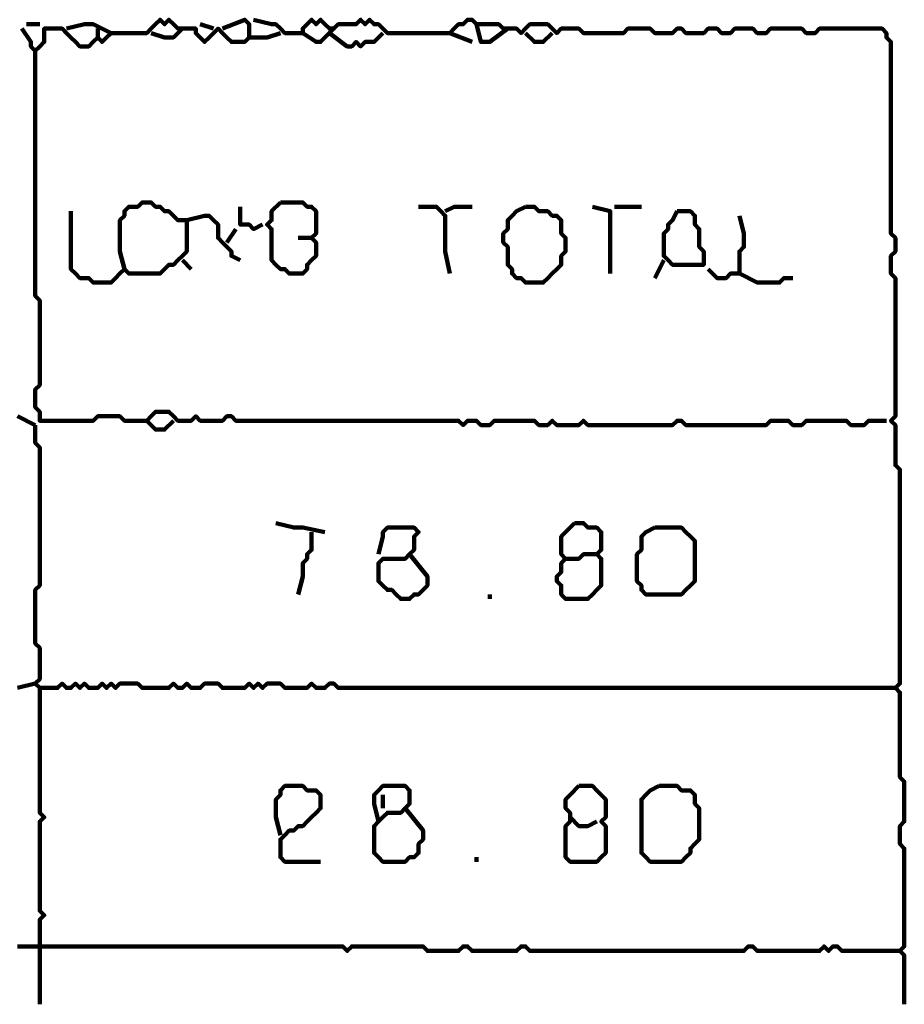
# Model space of a CAD drawing. Header units: metres. Extents: x 2413 to 4131, y 3282 to 4239.
# Tile 54 of 57: x 2946.86 to 2948.69, y 4230.05 to 4232.09. Entities that reach past the tile are written whole.
import ezdxf

# ---------------------------------------------------------------- set-up
doc = ezdxf.new("R2010")
doc.units = ezdxf.units.M
doc.layers.add('P', color=250, linetype='Continuous', lineweight=100)

msp = doc.modelspace()

# ---------------------------------------------------------------- linework, layer by layer
at = {"layer": 'P', "color": 0, "linetype": 'Continuous'}
for points in [[(2946.8665, 4232.0725), (2946.885, 4232.0448), (2946.885, 4232.0356), (2946.8942, 4232.0264), (2946.9035, 4232.0356), (2946.9127, 4232.0448), (2946.9127, 4232.0541), (2946.9127, 4232.0633), (2946.9127, 4232.0725), (2946.9219, 4232.0725), (2946.9311, 4232.0725), (2946.9404, 4232.0725), (2946.9496, 4232.0725), (2946.9588, 4232.0633), (2946.9681, 4232.0541), (2946.9773, 4232.0448), (2946.9865, 4232.0356), (2946.9958, 4232.0356), (2947.005, 4232.0356), (2947.0142, 4232.0448), (2947.0235, 4232.0541), (2947.0327, 4232.0448), (2947.0419, 4232.0541), (2947.0511, 4232.0633), (2947.0604, 4232.0633), (2947.0696, 4232.0633), (2947.0788, 4232.0633), (2947.0881, 4232.0633), (2947.0973, 4232.0633), (2947.1065, 4232.0633), (2947.1158, 4232.0633), (2947.125, 4232.0633), (2947.1342, 4232.0725), (2947.1435, 4232.0817), (2947.1527, 4232.091), (2947.1619, 4232.0817), (2947.1711, 4232.091), (2947.1804, 4232.0817), (2947.1896, 4232.0725), (2947.1988, 4232.0725), (2947.2081, 4232.0725), (2947.2173, 4232.0725), (2947.2265, 4232.0725), (2947.2265, 4232.0633), (2947.2358, 4232.0541), (2947.245, 4232.0448), (2947.2542, 4232.0541), (2947.2635, 4232.0633), (2947.2727, 4232.0725), (2947.2819, 4232.0633), (2947.2911, 4232.0541), (2947.3004, 4232.0448), (2947.3096, 4232.0448), (2947.3188, 4232.0448), (2947.3281, 4232.0448), (2947.3373, 4232.0541), (2947.3373, 4232.0633), (2947.3373, 4232.0725), (2947.3373, 4232.0817), (2947.3281, 4232.091), (2947.2819, 4232.0725)], [(2947.3465, 4232.091), (2947.3835, 4232.0817), (2947.3927, 4232.0817), (2947.4019, 4232.0725), (2947.4111, 4232.0633), (2947.4204, 4232.0633), (2947.4296, 4232.0633), (2947.4388, 4232.0633), (2947.4481, 4232.0633), (2947.4481, 4232.0725), (2947.4573, 4232.0817), (2947.4665, 4232.091), (2947.4758, 4232.0817), (2947.485, 4232.091), (2947.4942, 4232.0817), (2947.5035, 4232.0725), (2947.5127, 4232.0725), (2947.5219, 4232.0817), (2947.5311, 4232.0817), (2947.5404, 4232.0817), (2947.5496, 4232.0817), (2947.5588, 4232.0817), (2947.5681, 4232.091), (2947.5773, 4232.0817), (2947.5865, 4232.091), (2947.5958, 4232.0817), (2947.605, 4232.0817), (2947.6142, 4232.0725), (2947.6235, 4232.0633), (2947.6327, 4232.0633), (2947.6419, 4232.0633), (2947.6511, 4232.0633), (2947.6604, 4232.0633), (2947.6696, 4232.0633), (2947.6788, 4232.0633), (2947.6881, 4232.0633), (2947.6973, 4232.0633), (2947.7065, 4232.0633), (2947.7158, 4232.0633), (2947.725, 4232.0633), (2947.7342, 4232.0633), (2947.7435, 4232.0633), (2947.7527, 4232.0633), (2947.7619, 4232.0725), (2947.7711, 4232.0817), (2947.7804, 4232.0817), (2947.7896, 4232.091), (2947.7988, 4232.091), (2947.8081, 4232.0817), (2947.8173, 4232.0817), (2947.8265, 4232.0817), (2947.8358, 4232.0817), (2947.845, 4232.0817), (2947.8542, 4232.0817), (2947.8635, 4232.0725), (2947.8727, 4232.0725), (2947.8819, 4232.0725), (2947.8911, 4232.0725), (2947.9004, 4232.0633), (2947.9096, 4232.0725), (2947.9188, 4232.0817), (2947.9281, 4232.0817), (2947.9373, 4232.0817), (2947.9465, 4232.0817), (2947.9558, 4232.0817), (2947.965, 4232.0725), (2947.9742, 4232.0633), (2947.9835, 4232.0725), (2947.9927, 4232.0725), (2948.0019, 4232.0725), (2948.0111, 4232.0725), (2948.0204, 4232.0725), (2948.0296, 4232.0633), (2948.0388, 4232.0633), (2948.0481, 4232.0633), (2948.0573, 4232.0633), (2948.0665, 4232.0633), (2948.0758, 4232.0633), (2948.085, 4232.0633), (2948.0942, 4232.0633), (2948.1035, 4232.0633), (2948.1127, 4232.0633), (2948.1219, 4232.0725), (2948.1311, 4232.0725), (2948.1404, 4232.0725), (2948.1496, 4232.0725), (2948.1588, 4232.0725), (2948.1681, 4232.0725), (2948.1773, 4232.0633), (2948.1865, 4232.0633), (2948.1958, 4232.0633), (2948.205, 4232.0633), (2948.2142, 4232.0633), (2948.2235, 4232.0725), (2948.2327, 4232.0725), (2948.2419, 4232.0633), (2948.2511, 4232.0633), (2948.2604, 4232.0633), (2948.2696, 4232.0633), (2948.2788, 4232.0633), (2948.2881, 4232.0725), (2948.2973, 4232.0725), (2948.3065, 4232.0725), (2948.3158, 4232.0633), (2948.325, 4232.0633), (2948.3342, 4232.0633), (2948.3435, 4232.0725), (2948.3527, 4232.0725), (2948.3619, 4232.0725), (2948.3711, 4232.0725), (2948.3804, 4232.0725), (2948.3896, 4232.0633), (2948.3988, 4232.0633), (2948.4081, 4232.0633), (2948.4173, 4232.0725), (2948.4265, 4232.0725), (2948.4358, 4232.0725), (2948.445, 4232.0725), (2948.4542, 4232.0725), (2948.4635, 4232.0725), (2948.4727, 4232.0725), (2948.4819, 4232.0725), (2948.4911, 4232.0633), (2948.5004, 4232.0633), (2948.5096, 4232.0633), (2948.5188, 4232.0725), (2948.5281, 4232.0725), (2948.5373, 4232.0725), (2948.5465, 4232.0725), (2948.5558, 4232.0725), (2948.565, 4232.0725), (2948.5742, 4232.0725), (2948.5835, 4232.0725), (2948.5927, 4232.0725), (2948.6019, 4232.0725), (2948.6111, 4232.0725), (2948.6204, 4232.0725), (2948.6296, 4232.0725), (2948.6388, 4232.0725), (2948.6481, 4232.0725), (2948.6573, 4232.0633), (2948.6573, 4232.0541), (2948.6665, 4232.0448), (2948.6665, 4232.0356), (2948.6665, 4232.0264), (2948.6665, 4232.0171), (2948.6665, 4232.0079), (2948.6665, 4231.9987), (2948.6665, 4231.9894), (2948.6665, 4231.9802), (2948.6665, 4231.971), (2948.6665, 4231.9617), (2948.6665, 4231.9525), (2948.6665, 4231.9433), (2948.6665, 4231.9341), (2948.6665, 4231.9248), (2948.6665, 4231.9156), (2948.6665, 4231.9064), (2948.6665, 4231.8971), (2948.6665, 4231.8879), (2948.6665, 4231.8787), (2948.6665, 4231.8694), (2948.6665, 4231.8602), (2948.6665, 4231.851), (2948.6665, 4231.8417), (2948.6665, 4231.8325), (2948.6665, 4231.8233), (2948.6665, 4231.8141), (2948.6665, 4231.8048), (2948.6665, 4231.7956), (2948.6665, 4231.7864), (2948.6665, 4231.7771), (2948.6665, 4231.7679), (2948.6665, 4231.7587), (2948.6665, 4231.7494), (2948.6665, 4231.7402), (2948.6665, 4231.731), (2948.6665, 4231.7217), (2948.6665, 4231.7125), (2948.6665, 4231.7033), (2948.6665, 4231.6941), (2948.6665, 4231.6848), (2948.6665, 4231.6756), (2948.6665, 4231.6664), (2948.6665, 4231.6571), (2948.6665, 4231.6479), (2948.6758, 4231.6387), (2948.6758, 4231.6294), (2948.6758, 4231.6202), (2948.6758, 4231.611), (2948.6665, 4231.6017), (2948.6665, 4231.5925), (2948.6665, 4231.5833), (2948.6665, 4231.5741), (2948.6665, 4231.5648), (2948.6758, 4231.5556), (2948.6758, 4231.5464), (2948.6758, 4231.5371), (2948.6758, 4231.5279), (2948.6758, 4231.5187), (2948.6758, 4231.5094), (2948.6758, 4231.5002), (2948.6758, 4231.491), (2948.6758, 4231.4817), (2948.6758, 4231.4725), (2948.6758, 4231.4633), (2948.6758, 4231.4541), (2948.6758, 4231.4448), (2948.6758, 4231.4356), (2948.6758, 4231.4264), (2948.6758, 4231.4171), (2948.6758, 4231.4079), (2948.6758, 4231.3987), (2948.6758, 4231.3894), (2948.6758, 4231.3802), (2948.6758, 4231.371), (2948.6758, 4231.3617), (2948.6758, 4231.3525), (2948.6758, 4231.3433), (2948.6758, 4231.3341), (2948.6758, 4231.3248), (2948.6758, 4231.3156), (2948.6758, 4231.3064), (2948.6758, 4231.2971), (2948.6758, 4231.2879), (2948.6758, 4231.2787), (2948.6758, 4231.2694), (2948.6665, 4231.2602), (2948.6758, 4231.251), (2948.6758, 4231.2417), (2948.6758, 4231.2325), (2948.6758, 4231.2233), (2948.6758, 4231.2141), (2948.6758, 4231.2048), (2948.6758, 4231.1956), (2948.6758, 4231.1864), (2948.6758, 4231.1771), (2948.6758, 4231.1679), (2948.685, 4231.1587), (2948.685, 4231.1494), (2948.685, 4231.1402), (2948.685, 4231.131), (2948.685, 4231.1217), (2948.685, 4231.1125), (2948.685, 4231.1033), (2948.685, 4231.0941), (2948.685, 4231.0848), (2948.685, 4231.0756), (2948.685, 4231.0664), (2948.685, 4231.0571), (2948.685, 4231.0479), (2948.685, 4231.0387), (2948.685, 4231.0294), (2948.685, 4231.0202), (2948.685, 4231.011), (2948.685, 4231.0017), (2948.685, 4230.9925), (2948.685, 4230.9833), (2948.685, 4230.9741), (2948.685, 4230.9648), (2948.685, 4230.9556), (2948.685, 4230.9464), (2948.685, 4230.9371), (2948.685, 4230.9279), (2948.685, 4230.9187), (2948.685, 4230.9094), (2948.685, 4230.9002), (2948.685, 4230.891), (2948.685, 4230.8817), (2948.685, 4230.8725), (2948.685, 4230.8633), (2948.685, 4230.8541), (2948.685, 4230.8448), (2948.685, 4230.8356), (2948.685, 4230.8264), (2948.685, 4230.8171), (2948.685, 4230.8079), (2948.685, 4230.7987), (2948.685, 4230.7894), (2948.685, 4230.7802), (2948.685, 4230.771), (2948.685, 4230.7617), (2948.685, 4230.7525), (2948.685, 4230.7433), (2948.685, 4230.7341), (2948.685, 4230.7248), (2948.685, 4230.7156), (2948.6758, 4230.7064), (2948.685, 4230.6971), (2948.685, 4230.6879), (2948.685, 4230.6787), (2948.685, 4230.6694), (2948.685, 4230.6602), (2948.685, 4230.651), (2948.685, 4230.6417), (2948.685, 4230.6325), (2948.685, 4230.6233), (2948.685, 4230.6141), (2948.685, 4230.6048), (2948.685, 4230.5956), (2948.685, 4230.5864), (2948.685, 4230.5771), (2948.685, 4230.5679), (2948.685, 4230.5587), (2948.685, 4230.5494), (2948.685, 4230.5402), (2948.685, 4230.531), (2948.685, 4230.5217), (2948.6942, 4230.5125), (2948.6942, 4230.5033), (2948.6942, 4230.4941), (2948.6942, 4230.4848), (2948.6942, 4230.4756), (2948.6942, 4230.4664), (2948.6942, 4230.4571), (2948.6942, 4230.4479), (2948.6942, 4230.4387), (2948.6942, 4230.4294), (2948.685, 4230.4202), (2948.685, 4230.411), (2948.685, 4230.4017), (2948.685, 4230.3925), (2948.685, 4230.3833), (2948.6942, 4230.3741), (2948.6942, 4230.3648), (2948.6942, 4230.3556), (2948.6942, 4230.3464), (2948.6942, 4230.3371), (2948.6942, 4230.3279), (2948.6942, 4230.3187), (2948.6942, 4230.3094), (2948.6942, 4230.3002), (2948.6942, 4230.291), (2948.6942, 4230.2817), (2948.6942, 4230.2725), (2948.6942, 4230.2633), (2948.6942, 4230.2541), (2948.6942, 4230.2448), (2948.6942, 4230.2356), (2948.6942, 4230.2264), (2948.6942, 4230.2171), (2948.6942, 4230.2079), (2948.6942, 4230.1987), (2948.6942, 4230.1894), (2948.6942, 4230.1802), (2948.6942, 4230.171), (2948.685, 4230.1617), (2948.6942, 4230.1525), (2948.6942, 4230.1433), (2948.6942, 4230.1341), (2948.6942, 4230.1248), (2948.6942, 4230.1156), (2948.6942, 4230.1064), (2948.6942, 4230.0971), (2948.6942, 4230.0879), (2948.6942, 4230.0787), (2948.6942, 4230.0694), (2948.6942, 4230.0602), (2948.6942, 4230.051)], [(2946.8758, 4232.0817), (2946.9035, 4232.0817)], [(2946.9588, 4232.0725), (2946.9958, 4232.0817), (2947.005, 4232.0817), (2947.0142, 4232.0817), (2947.0511, 4232.0633)], [(2947.0235, 4232.0725), (2947.0235, 4232.0541)], [(2947.1988, 4232.0725), (2947.1804, 4232.0541), (2947.1711, 4232.0541), (2947.1619, 4232.0541), (2947.1342, 4232.0633)], [(2947.2358, 4232.0817), (2947.2635, 4232.0725)], [(2947.3373, 4232.0541), (2947.3558, 4232.0541), (2947.365, 4232.0541), (2947.3742, 4232.0541), (2947.4019, 4232.0633)], [(2947.5127, 4232.0725), (2947.4942, 4232.0541), (2947.485, 4232.0448), (2947.4758, 4232.0448), (2947.4481, 4232.0633)], [(2947.5035, 4232.0633), (2947.5404, 4232.0356), (2947.5496, 4232.0356), (2947.5588, 4232.0448), (2947.5681, 4232.0356), (2947.5773, 4232.0448), (2947.5865, 4232.0448), (2947.5958, 4232.0448), (2947.6142, 4232.0633)], [(2947.7527, 4232.0633), (2947.7988, 4232.0448)], [(2947.8081, 4232.0817), (2947.8173, 4232.0448), (2947.8265, 4232.0448), (2947.8358, 4232.0448), (2947.8727, 4232.0725)], [(2947.9096, 4232.0633), (2947.9281, 4232.0448), (2947.9373, 4232.0448), (2947.9465, 4232.0448), (2947.965, 4232.0633)], [(2946.8942, 4232.0264), (2946.8942, 4231.9894), (2946.8942, 4231.9802), (2946.8942, 4231.971), (2946.8942, 4231.9617), (2946.8942, 4231.9525), (2946.8942, 4231.9433), (2946.8942, 4231.9341), (2946.8942, 4231.9248), (2946.8942, 4231.9156), (2946.8942, 4231.9064), (2946.8942, 4231.8971), (2946.8942, 4231.8879), (2946.8942, 4231.8787), (2946.8942, 4231.8694), (2946.8942, 4231.8602), (2946.8942, 4231.851), (2946.8942, 4231.8417), (2946.8942, 4231.8325), (2946.8942, 4231.8233), (2946.8942, 4231.8141), (2946.8942, 4231.8048), (2946.8942, 4231.7956), (2946.8942, 4231.7864), (2946.8942, 4231.7771), (2946.8942, 4231.7679), (2946.8942, 4231.7587), (2946.8942, 4231.7494), (2946.8942, 4231.7402), (2946.8942, 4231.731), (2946.8942, 4231.7217), (2946.8942, 4231.7125), (2946.8942, 4231.7033), (2946.8942, 4231.6941), (2946.8942, 4231.6848), (2946.8942, 4231.6756), (2946.8942, 4231.6664), (2946.8942, 4231.6571), (2946.8942, 4231.6479), (2946.8942, 4231.6387), (2946.8942, 4231.6294), (2946.8942, 4231.6202), (2946.8942, 4231.611), (2946.8942, 4231.6017), (2946.8942, 4231.5925), (2946.8942, 4231.5833), (2946.8942, 4231.5741), (2946.8942, 4231.5648), (2946.8942, 4231.5556), (2946.8942, 4231.5464), (2946.8942, 4231.5371), (2946.8942, 4231.5279), (2946.8942, 4231.5187), (2946.9035, 4231.5094), (2946.9035, 4231.5002), (2946.9035, 4231.491), (2946.9035, 4231.4817), (2946.9035, 4231.4725), (2946.9035, 4231.4633), (2946.9035, 4231.4541), (2946.9035, 4231.4448), (2946.9035, 4231.4356), (2946.9035, 4231.4264), (2946.9035, 4231.4171), (2946.9035, 4231.4079), (2946.9035, 4231.3987), (2946.9035, 4231.3894), (2946.9035, 4231.3802), (2946.9035, 4231.371), (2946.9035, 4231.3617), (2946.9035, 4231.3525), (2946.9035, 4231.3433), (2946.9035, 4231.3341), (2946.8942, 4231.3248), (2946.8942, 4231.3156), (2946.8942, 4231.3064), (2946.8942, 4231.2971), (2946.8942, 4231.2879), (2946.9035, 4231.2787), (2946.9035, 4231.2694), (2946.9035, 4231.2602), (2946.9127, 4231.2602), (2946.9219, 4231.2602), (2946.9311, 4231.2602), (2946.9404, 4231.2602), (2946.9496, 4231.2602), (2946.9588, 4231.2602), (2946.9681, 4231.2602), (2946.9773, 4231.2602), (2946.9865, 4231.2602), (2946.9958, 4231.2602), (2947.005, 4231.2602), (2947.0142, 4231.2602), (2947.0235, 4231.2694), (2947.0327, 4231.2694), (2947.0419, 4231.2694), (2947.0511, 4231.2694), (2947.0604, 4231.2694), (2947.0696, 4231.2694), (2947.0788, 4231.2602), (2947.0881, 4231.2602), (2947.0973, 4231.2602), (2947.1065, 4231.2602), (2947.1158, 4231.2602), (2947.125, 4231.2602), (2947.1342, 4231.2694), (2947.1435, 4231.2787), (2947.1527, 4231.2787), (2947.1619, 4231.2787), (2947.1711, 4231.2787), (2947.1804, 4231.2694), (2947.1896, 4231.2602), (2947.1988, 4231.2602), (2947.2081, 4231.2602), (2947.2173, 4231.2602), (2947.2265, 4231.2694), (2947.2358, 4231.2602), (2947.245, 4231.2602), (2947.2542, 4231.2602), (2947.2635, 4231.2602), (2947.2727, 4231.2602), (2947.2819, 4231.2602), (2947.2911, 4231.2694), (2947.3004, 4231.2694), (2947.3096, 4231.2602), (2947.3188, 4231.2602), (2947.3281, 4231.2602), (2947.3373, 4231.2602), (2947.3465, 4231.2602), (2947.3558, 4231.2602), (2947.365, 4231.2602), (2947.3742, 4231.2602), (2947.3835, 4231.2602), (2947.3927, 4231.2602), (2947.4019, 4231.2602), (2947.4111, 4231.2602), (2947.4204, 4231.2602), (2947.4296, 4231.2602), (2947.4388, 4231.2602), (2947.4481, 4231.2602), (2947.4573, 4231.2602), (2947.4665, 4231.2602), (2947.4758, 4231.2602), (2947.485, 4231.2602), (2947.4942, 4231.2602), (2947.5035, 4231.2602), (2947.5127, 4231.2602), (2947.5219, 4231.2602), (2947.5311, 4231.2602), (2947.5404, 4231.2602), (2947.5496, 4231.2602), (2947.5588, 4231.2602), (2947.5681, 4231.2602), (2947.5773, 4231.2602), (2947.5865, 4231.2602), (2947.5958, 4231.2602), (2947.605, 4231.2602), (2947.6142, 4231.2602), (2947.6235, 4231.2602), (2947.6327, 4231.2602), (2947.6419, 4231.2602), (2947.6511, 4231.2602), (2947.6604, 4231.2602), (2947.6696, 4231.2602), (2947.6788, 4231.2602), (2947.6881, 4231.2602), (2947.6973, 4231.2602), (2947.7065, 4231.2602), (2947.7158, 4231.2602), (2947.725, 4231.2602), (2947.7342, 4231.2602), (2947.7435, 4231.2602), (2947.7527, 4231.2602), (2947.7619, 4231.2602), (2947.7711, 4231.2602), (2947.7804, 4231.251), (2947.7896, 4231.2602), (2947.7988, 4231.2602), (2947.8081, 4231.2602), (2947.8173, 4231.251), (2947.8265, 4231.251), (2947.8358, 4231.251), (2947.845, 4231.2602), (2947.8542, 4231.2602), (2947.8635, 4231.2602), (2947.8727, 4231.2602), (2947.8819, 4231.2602), (2947.8911, 4231.2602), (2947.9004, 4231.2602), (2947.9096, 4231.2602), (2947.9188, 4231.2602), (2947.9281, 4231.2602), (2947.9373, 4231.251), (2947.9465, 4231.251), (2947.9558, 4231.251), (2947.965, 4231.2602), (2947.9742, 4231.251), (2947.9835, 4231.251), (2947.9927, 4231.251), (2948.0019, 4231.251), (2948.0111, 4231.251), (2948.0204, 4231.251), (2948.0296, 4231.2602), (2948.0388, 4231.251), (2948.0481, 4231.251), (2948.0573, 4231.251), (2948.0665, 4231.251), (2948.0758, 4231.251), (2948.085, 4231.251), (2948.0942, 4231.251), (2948.1035, 4231.251), (2948.1127, 4231.251), (2948.1219, 4231.251), (2948.1311, 4231.251), (2948.1404, 4231.251), (2948.1496, 4231.251), (2948.1588, 4231.251), (2948.1681, 4231.251), (2948.1773, 4231.251), (2948.1865, 4231.251), (2948.1958, 4231.251), (2948.205, 4231.251), (2948.2142, 4231.251), (2948.2235, 4231.2602), (2948.2327, 4231.2602), (2948.2419, 4231.251), (2948.2511, 4231.251), (2948.2604, 4231.251), (2948.2696, 4231.251), (2948.2788, 4231.251), (2948.2881, 4231.251), (2948.2973, 4231.251), (2948.3065, 4231.251), (2948.3158, 4231.251), (2948.325, 4231.251), (2948.3342, 4231.251), (2948.3435, 4231.251), (2948.3527, 4231.251), (2948.3619, 4231.251), (2948.3711, 4231.251), (2948.3804, 4231.251), (2948.3896, 4231.251), (2948.3988, 4231.251), (2948.4081, 4231.251), (2948.4173, 4231.2602), (2948.4265, 4231.2602), (2948.4358, 4231.2602), (2948.445, 4231.2602), (2948.4542, 4231.2602), (2948.4635, 4231.251), (2948.4727, 4231.251), (2948.4819, 4231.251), (2948.4911, 4231.2602), (2948.5004, 4231.2602), (2948.5096, 4231.2602), (2948.5188, 4231.2602), (2948.5281, 4231.2602), (2948.5373, 4231.2602), (2948.5465, 4231.2602), (2948.5558, 4231.2602), (2948.565, 4231.2602), (2948.5742, 4231.2602), (2948.5835, 4231.251), (2948.5927, 4231.251), (2948.6019, 4231.251), (2948.6111, 4231.251), (2948.6204, 4231.2602), (2948.6296, 4231.2602), (2948.6573, 4231.2602)], [(2947.0788, 4231.5741), (2947.0696, 4231.611), (2947.0696, 4231.6202), (2947.0696, 4231.6294), (2947.0696, 4231.6387), (2947.0696, 4231.6479), (2947.0696, 4231.6571), (2947.0696, 4231.6664), (2947.0696, 4231.6756), (2947.0788, 4231.6848), (2947.0788, 4231.6941), (2947.0881, 4231.7033), (2947.0973, 4231.7033), (2947.1065, 4231.7033), (2947.1158, 4231.7125), (2947.125, 4231.7125), (2947.1342, 4231.7125), (2947.1435, 4231.7033), (2947.1527, 4231.7033), (2947.1619, 4231.6941), (2947.1711, 4231.6941), (2947.1804, 4231.6848), (2947.1896, 4231.6756), (2947.1988, 4231.6756), (2947.2081, 4231.6756), (2947.2081, 4231.6664), (2947.2081, 4231.6571), (2947.2081, 4231.6479), (2947.2081, 4231.6387), (2947.2081, 4231.6294), (2947.2081, 4231.6202), (2947.2081, 4231.611), (2947.1988, 4231.6017), (2947.1896, 4231.5925), (2947.1804, 4231.5833), (2947.1711, 4231.5833), (2947.1619, 4231.5741), (2947.1527, 4231.5648), (2947.1435, 4231.5648), (2947.1342, 4231.5648), (2947.125, 4231.5648), (2947.1158, 4231.5648), (2947.1065, 4231.5648), (2947.0973, 4231.5648), (2947.0881, 4231.5648), (2947.0788, 4231.5741), (2947.0696, 4231.5648), (2947.0604, 4231.5556), (2947.0511, 4231.5464), (2947.0419, 4231.5464), (2947.0327, 4231.5464), (2947.0235, 4231.5464), (2947.0142, 4231.5464), (2947.005, 4231.5556), (2946.9958, 4231.5556), (2946.9865, 4231.5556), (2946.9773, 4231.5648), (2946.9681, 4231.5741), (2946.9681, 4231.5833), (2946.9681, 4231.5925), (2946.9681, 4231.6017), (2946.9681, 4231.611), (2946.9681, 4231.6202), (2946.9681, 4231.6294), (2946.9681, 4231.6387), (2946.9681, 4231.6479), (2946.9681, 4231.6571), (2946.9681, 4231.6664), (2946.9681, 4231.6941)], [(2947.3188, 4231.7033), (2947.3188, 4231.6756), (2947.3188, 4231.6664), (2947.3281, 4231.6664), (2947.3373, 4231.6664), (2947.3465, 4231.6571), (2947.365, 4231.6664)], [(2947.4019, 4231.7125), (2947.4111, 4231.7125), (2947.4204, 4231.7125), (2947.4296, 4231.7125), (2947.4388, 4231.7125), (2947.4481, 4231.7125), (2947.4573, 4231.7033), (2947.4665, 4231.7033), (2947.4758, 4231.6941), (2947.4758, 4231.6848), (2947.4758, 4231.6756), (2947.4758, 4231.6664), (2947.4758, 4231.6571), (2947.4758, 4231.6479), (2947.4665, 4231.6387), (2947.4758, 4231.6294), (2947.4758, 4231.6202), (2947.4758, 4231.611), (2947.4758, 4231.6017), (2947.4665, 4231.5925), (2947.4573, 4231.5833), (2947.4573, 4231.5741), (2947.4481, 4231.5648), (2947.4388, 4231.5648), (2947.4296, 4231.5648), (2947.4204, 4231.5648), (2947.4111, 4231.5741), (2947.4019, 4231.5741), (2947.3927, 4231.5833), (2947.3835, 4231.5925), (2947.3835, 4231.6017), (2947.3835, 4231.611), (2947.3835, 4231.6202), (2947.3835, 4231.6294), (2947.3835, 4231.6387), (2947.3835, 4231.6479), (2947.3835, 4231.6571), (2947.3742, 4231.6664), (2947.3835, 4231.6756), (2947.3835, 4231.6848), (2947.3835, 4231.6941), (2947.4019, 4231.7125)], [(2947.6881, 4231.7033), (2947.725, 4231.7033), (2947.7342, 4231.6941), (2947.7435, 4231.6848), (2947.7435, 4231.6756), (2947.7435, 4231.6664), (2947.7435, 4231.6571), (2947.7435, 4231.6479), (2947.7435, 4231.6387), (2947.7435, 4231.6294), (2947.7435, 4231.6202), (2947.7435, 4231.611), (2947.7527, 4231.5648)], [(2947.7435, 4231.6941), (2947.7619, 4231.7033), (2947.7711, 4231.7033), (2947.7804, 4231.7033), (2947.7988, 4231.7033)], [(2947.9096, 4231.7033), (2947.9188, 4231.7033), (2947.9281, 4231.7033), (2947.9373, 4231.6941), (2947.9465, 4231.6941), (2947.9558, 4231.6941), (2947.965, 4231.6848), (2947.9742, 4231.6848), (2947.9835, 4231.6756), (2947.9835, 4231.6664), (2947.9835, 4231.6571), (2947.9835, 4231.6479), (2947.9927, 4231.6387), (2947.9927, 4231.6294), (2947.9927, 4231.6202), (2947.9927, 4231.611), (2947.9835, 4231.6017), (2947.9835, 4231.5925), (2947.9835, 4231.5833), (2947.9742, 4231.5741), (2947.965, 4231.5648), (2947.9558, 4231.5556), (2947.9465, 4231.5464), (2947.9373, 4231.5464), (2947.9281, 4231.5464), (2947.9188, 4231.5464), (2947.9096, 4231.5464), (2947.9004, 4231.5556), (2947.8911, 4231.5556), (2947.8819, 4231.5648), (2947.8819, 4231.5741), (2947.8727, 4231.5833), (2947.8727, 4231.5925), (2947.8727, 4231.6017), (2947.8727, 4231.611), (2947.8727, 4231.6202), (2947.8635, 4231.6294), (2947.8635, 4231.6387), (2947.8635, 4231.6479), (2947.8727, 4231.6571), (2947.8727, 4231.6664), (2947.8727, 4231.6756), (2947.8819, 4231.6848), (2947.8911, 4231.6941), (2947.9096, 4231.7033)], [(2948.0481, 4231.7033), (2948.085, 4231.6941), (2948.085, 4231.6848), (2948.085, 4231.6756), (2948.085, 4231.6664), (2948.085, 4231.6571), (2948.085, 4231.6479), (2948.085, 4231.6387), (2948.085, 4231.6294), (2948.085, 4231.6202), (2948.085, 4231.611), (2948.085, 4231.6017), (2948.085, 4231.5648)], [(2948.0942, 4231.7033), (2948.1127, 4231.7033), (2948.1219, 4231.7033), (2948.1311, 4231.7033), (2948.1496, 4231.7033)], [(2947.2081, 4231.6756), (2947.245, 4231.6848), (2947.2542, 4231.6848), (2947.2635, 4231.6756), (2947.2727, 4231.6664), (2947.2727, 4231.6571), (2947.2727, 4231.6479), (2947.2727, 4231.6387), (2947.2819, 4231.6294), (2947.2911, 4231.6202), (2947.3004, 4231.611), (2947.3004, 4231.6017), (2947.3188, 4231.5925)], [(2948.2235, 4231.6941), (2948.2327, 4231.6941), (2948.2419, 4231.6941), (2948.2511, 4231.6941), (2948.2604, 4231.6848), (2948.2604, 4231.6756), (2948.2604, 4231.6664), (2948.2696, 4231.6571), (2948.2696, 4231.6479), (2948.2696, 4231.6387), (2948.2696, 4231.6294), (2948.2696, 4231.6202), (2948.2788, 4231.611), (2948.2788, 4231.6017), (2948.2788, 4231.5925), (2948.2788, 4231.5833), (2948.2696, 4231.5833), (2948.2604, 4231.5833), (2948.2511, 4231.5833), (2948.2419, 4231.5833), (2948.2327, 4231.5833), (2948.2235, 4231.5833), (2948.2142, 4231.5833), (2948.205, 4231.5925), (2948.1958, 4231.6017), (2948.1958, 4231.611), (2948.1958, 4231.6202), (2948.1958, 4231.6294), (2948.1958, 4231.6387), (2948.1958, 4231.6479), (2948.205, 4231.6571), (2948.205, 4231.6664), (2948.2142, 4231.6756), (2948.2235, 4231.6941)], [(2948.3527, 4231.6848), (2948.3619, 4231.6479), (2948.3619, 4231.6387), (2948.3619, 4231.6294), (2948.3619, 4231.6202), (2948.3527, 4231.611), (2948.3527, 4231.6017), (2948.3527, 4231.5925), (2948.3527, 4231.5833), (2948.3527, 4231.5741), (2948.3527, 4231.5648), (2948.3435, 4231.5648), (2948.3342, 4231.5648), (2948.325, 4231.5556), (2948.3158, 4231.5556), (2948.3065, 4231.5556), (2948.2881, 4231.5741)], [(2947.3096, 4231.6571), (2947.2911, 4231.6294)], [(2947.4388, 4231.6387), (2947.4665, 4231.6387)], [(2947.1988, 4231.5925), (2947.2173, 4231.5741)], [(2948.1958, 4231.5925), (2948.1773, 4231.5556)], [(2948.3527, 4231.5648), (2948.3896, 4231.5464), (2948.3988, 4231.5464), (2948.4081, 4231.5464), (2948.4173, 4231.5464), (2948.4265, 4231.5464), (2948.4358, 4231.5464), (2948.445, 4231.5556), (2948.4635, 4231.5556)], [(2946.8573, 4231.2694), (2946.8942, 4231.251)], [(2946.8942, 4231.251), (2946.8942, 4231.2141), (2946.9035, 4231.2048), (2946.9035, 4231.1956), (2946.9035, 4231.1864), (2946.9035, 4231.1771), (2946.9035, 4231.1679), (2946.9035, 4231.1587), (2946.9035, 4231.1494), (2946.9035, 4231.1402), (2946.9035, 4231.131), (2946.9035, 4231.1217), (2946.9035, 4231.1125), (2946.9035, 4231.1033), (2946.9035, 4231.0941), (2946.9035, 4231.0848), (2946.9035, 4231.0756), (2946.9035, 4231.0664), (2946.9035, 4231.0571), (2946.9035, 4231.0479), (2946.9035, 4231.0387), (2946.9035, 4231.0294), (2946.9035, 4231.0202), (2946.9035, 4231.011), (2946.9035, 4231.0017), (2946.9035, 4230.9925), (2946.9035, 4230.9833), (2946.9035, 4230.9741), (2946.9035, 4230.9648), (2946.9035, 4230.9556), (2946.9035, 4230.9464), (2946.9035, 4230.9371), (2946.9035, 4230.9279), (2946.9035, 4230.9187), (2946.8942, 4230.9094), (2946.8942, 4230.9002), (2946.8942, 4230.891), (2946.8942, 4230.8817), (2946.8942, 4230.8725), (2946.8942, 4230.8633), (2946.8942, 4230.8541), (2946.8942, 4230.8448), (2946.8942, 4230.8356), (2946.8942, 4230.8264), (2946.8942, 4230.8171), (2946.8942, 4230.8079), (2946.8942, 4230.7987), (2946.9035, 4230.7894), (2946.9035, 4230.7802), (2946.9035, 4230.771), (2946.9035, 4230.7617), (2946.9035, 4230.7525), (2946.9035, 4230.7433), (2946.9035, 4230.7341), (2946.9035, 4230.7248), (2946.8942, 4230.7156), (2946.9035, 4230.7064), (2946.9127, 4230.7064), (2946.9219, 4230.7064), (2946.9311, 4230.7064), (2946.9404, 4230.7064), (2946.9496, 4230.7156), (2946.9588, 4230.7064), (2946.9681, 4230.7064), (2946.9773, 4230.7156), (2946.9865, 4230.7064), (2946.9958, 4230.7156), (2947.005, 4230.7064), (2947.0142, 4230.7064), (2947.0235, 4230.7064), (2947.0327, 4230.7156), (2947.0419, 4230.7064), (2947.0511, 4230.7156), (2947.0604, 4230.7064), (2947.0696, 4230.7156), (2947.0788, 4230.7156), (2947.0881, 4230.7156), (2947.0973, 4230.7156), (2947.1065, 4230.7156), (2947.1158, 4230.7064), (2947.125, 4230.7064), (2947.1342, 4230.7064), (2947.1435, 4230.7064), (2947.1527, 4230.7064), (2947.1619, 4230.7064), (2947.1711, 4230.7064), (2947.1804, 4230.7156), (2947.1896, 4230.7064), (2947.1988, 4230.7064), (2947.2081, 4230.7156), (2947.2173, 4230.7064), (2947.2265, 4230.7064), (2947.2358, 4230.7064), (2947.245, 4230.7156), (2947.2542, 4230.7156), (2947.2635, 4230.7156), (2947.2727, 4230.7156), (2947.2819, 4230.7064), (2947.2911, 4230.7064), (2947.3004, 4230.7064), (2947.3096, 4230.7064), (2947.3188, 4230.7064), (2947.3281, 4230.7064), (2947.3373, 4230.7156), (2947.3465, 4230.7064), (2947.3558, 4230.7156), (2947.365, 4230.7064), (2947.3742, 4230.7156), (2947.3835, 4230.7156), (2947.3927, 4230.7156), (2947.4019, 4230.7156), (2947.4111, 4230.7064), (2947.4204, 4230.7064), (2947.4296, 4230.7064), (2947.4388, 4230.7064), (2947.4481, 4230.7064), (2947.4573, 4230.7064), (2947.4665, 4230.7156), (2947.4758, 4230.7064), (2947.485, 4230.7064), (2947.4942, 4230.7064), (2947.5035, 4230.7156), (2947.5127, 4230.7156), (2947.5219, 4230.7064), (2947.5311, 4230.7064), (2947.5404, 4230.7064), (2947.5496, 4230.7064), (2947.5588, 4230.7064), (2947.5681, 4230.7064), (2947.5773, 4230.7064), (2947.5865, 4230.7064), (2947.5958, 4230.7064), (2947.605, 4230.7064), (2947.6142, 4230.7064), (2947.6235, 4230.7064), (2947.6327, 4230.7064), (2947.6419, 4230.7064), (2947.6511, 4230.7064), (2947.6604, 4230.7064), (2947.6696, 4230.7064), (2947.6788, 4230.7064), (2947.6881, 4230.7064), (2947.6973, 4230.7064), (2947.7065, 4230.7064), (2947.7158, 4230.7064), (2947.725, 4230.7064), (2947.7342, 4230.7064), (2947.7435, 4230.7064), (2947.7527, 4230.7064), (2947.7619, 4230.7064), (2947.7711, 4230.7064), (2947.7804, 4230.7064), (2947.7896, 4230.7064), (2947.7988, 4230.7064), (2947.8081, 4230.7064), (2947.8173, 4230.7064), (2947.8265, 4230.7064), (2947.8358, 4230.7064), (2947.845, 4230.7064), (2947.8542, 4230.7064), (2947.8635, 4230.7064), (2947.8727, 4230.7064), (2947.8819, 4230.7064), (2947.8911, 4230.7064), (2947.9004, 4230.7064), (2947.9096, 4230.7064), (2947.9188, 4230.7064), (2947.9281, 4230.7064), (2947.9373, 4230.7064), (2947.9465, 4230.7064), (2947.9558, 4230.7064), (2947.965, 4230.7064), (2947.9742, 4230.7064), (2947.9835, 4230.7064), (2947.9927, 4230.7064), (2948.0019, 4230.7064), (2948.0111, 4230.7064), (2948.0204, 4230.7064), (2948.0296, 4230.7064), (2948.0388, 4230.7064), (2948.0481, 4230.7064), (2948.0573, 4230.7064), (2948.0665, 4230.7064), (2948.0758, 4230.7064), (2948.085, 4230.7064), (2948.0942, 4230.7064), (2948.1035, 4230.7064), (2948.1127, 4230.7064), (2948.1219, 4230.7064), (2948.1311, 4230.7064), (2948.1404, 4230.7064), (2948.1496, 4230.7064), (2948.1588, 4230.7064), (2948.1681, 4230.7064), (2948.1773, 4230.7064), (2948.1865, 4230.7064), (2948.1958, 4230.7064), (2948.205, 4230.7064), (2948.2142, 4230.7064), (2948.2235, 4230.7064), (2948.2327, 4230.7064), (2948.2419, 4230.7064), (2948.2511, 4230.7064), (2948.2604, 4230.7064), (2948.2696, 4230.7064), (2948.2788, 4230.7064), (2948.2881, 4230.7064), (2948.2973, 4230.7064), (2948.3065, 4230.7064), (2948.3158, 4230.7064), (2948.325, 4230.7064), (2948.3342, 4230.7064), (2948.3435, 4230.7064), (2948.3527, 4230.7064), (2948.3619, 4230.7064), (2948.3711, 4230.7064), (2948.3804, 4230.7064), (2948.3896, 4230.7064), (2948.3988, 4230.7064), (2948.4081, 4230.7064), (2948.4173, 4230.7064), (2948.4265, 4230.7064), (2948.4358, 4230.7064), (2948.445, 4230.7064), (2948.4542, 4230.7064), (2948.4635, 4230.7064), (2948.4727, 4230.7064), (2948.4819, 4230.7064), (2948.4911, 4230.7064), (2948.5004, 4230.7064), (2948.5096, 4230.7064), (2948.5188, 4230.7064), (2948.5281, 4230.7064), (2948.5373, 4230.7064), (2948.5465, 4230.7064), (2948.5558, 4230.7064), (2948.565, 4230.7064), (2948.5742, 4230.7064), (2948.5835, 4230.7064), (2948.5927, 4230.7064), (2948.6019, 4230.7064), (2948.6111, 4230.7064), (2948.6204, 4230.7064), (2948.6296, 4230.7064), (2948.6758, 4230.7064)], [(2947.125, 4231.2602), (2947.1435, 4231.2417), (2947.1527, 4231.2417), (2947.1619, 4231.2417), (2947.1804, 4231.2602)], [(2947.3927, 4231.0479), (2947.4296, 4231.0387), (2947.4388, 4231.0387), (2947.4481, 4231.0387), (2947.4942, 4231.0294)], [(2948.0111, 4231.0479), (2948.0204, 4231.0479), (2948.0296, 4231.0479), (2948.0388, 4231.0387), (2948.0481, 4231.0387), (2948.0573, 4231.0387), (2948.0665, 4231.0294), (2948.0665, 4231.0202), (2948.0665, 4231.011), (2948.0665, 4231.0017), (2948.0665, 4230.9925), (2948.0573, 4230.9833), (2948.0665, 4230.9741), (2948.0665, 4230.9648), (2948.0665, 4230.9556), (2948.0665, 4230.9464), (2948.0665, 4230.9371), (2948.0665, 4230.9279), (2948.0665, 4230.9187), (2948.0573, 4230.9094), (2948.0481, 4230.9002), (2948.0388, 4230.891), (2948.0296, 4230.891), (2948.0204, 4230.891), (2948.0111, 4230.891), (2948.0019, 4230.891), (2947.9927, 4230.891), (2947.9835, 4230.9002), (2947.9835, 4230.9094), (2947.9835, 4230.9187), (2947.9742, 4230.9279), (2947.9742, 4230.9371), (2947.9835, 4230.9464), (2947.9835, 4230.9556), (2947.9835, 4230.9648), (2947.9927, 4230.9741), (2947.9835, 4230.9833), (2947.9835, 4230.9925), (2947.9835, 4231.0017), (2947.9835, 4231.011), (2947.9835, 4231.0202), (2947.9927, 4231.0294), (2948.0111, 4231.0479)], [(2947.4665, 4231.0294), (2947.4665, 4230.9925), (2947.4573, 4230.9833), (2947.4573, 4230.9741), (2947.4481, 4230.9648), (2947.4481, 4230.9556), (2947.4481, 4230.9464), (2947.4481, 4230.9371), (2947.4388, 4230.9002)], [(2947.605, 4230.9833), (2947.6142, 4231.0202), (2947.6142, 4231.0294), (2947.6235, 4231.0387), (2947.6327, 4231.0387), (2947.6419, 4231.0387), (2947.6511, 4231.0387), (2947.6604, 4231.0387), (2947.6696, 4231.0387), (2947.6788, 4231.0387), (2947.6881, 4231.0294), (2947.6788, 4231.0202), (2947.6788, 4231.011), (2947.6788, 4231.0017), (2947.6788, 4230.9925), (2947.6696, 4230.9833), (2947.6604, 4230.9741), (2947.6511, 4230.9741), (2947.6419, 4230.9741), (2947.6327, 4230.9741), (2947.6235, 4230.9741), (2947.6142, 4230.9741), (2947.605, 4230.9648), (2947.605, 4230.9556), (2947.605, 4230.9464), (2947.605, 4230.9371), (2947.605, 4230.9279), (2947.6142, 4230.9187), (2947.6235, 4230.9094), (2947.6327, 4230.9094), (2947.6419, 4230.9002), (2947.6511, 4230.891), (2947.6604, 4230.891), (2947.6696, 4230.891), (2947.6788, 4230.9002), (2947.6881, 4230.9002), (2947.6973, 4230.9094), (2947.7065, 4230.9187), (2947.7065, 4230.9279), (2947.7065, 4230.9371), (2947.6696, 4230.9833)], [(2948.1773, 4231.0387), (2948.1865, 4231.0387), (2948.1958, 4231.0387), (2948.205, 4231.0387), (2948.2142, 4231.0387), (2948.2235, 4231.0387), (2948.2327, 4231.0387), (2948.2419, 4231.0294), (2948.2511, 4231.0202), (2948.2604, 4231.011), (2948.2604, 4231.0017), (2948.2604, 4230.9925), (2948.2604, 4230.9833), (2948.2604, 4230.9741), (2948.2604, 4230.9648), (2948.2604, 4230.9556), (2948.2604, 4230.9464), (2948.2604, 4230.9371), (2948.2604, 4230.9279), (2948.2511, 4230.9187), (2948.2419, 4230.9094), (2948.2327, 4230.9002), (2948.2235, 4230.9002), (2948.2142, 4230.9002), (2948.205, 4230.9002), (2948.1958, 4230.9002), (2948.1865, 4230.9002), (2948.1773, 4230.9002), (2948.1681, 4230.9002), (2948.1588, 4230.9002), (2948.1496, 4230.9094), (2948.1496, 4230.9187), (2948.1404, 4230.9279), (2948.1404, 4230.9371), (2948.1404, 4230.9464), (2948.1404, 4230.9556), (2948.1404, 4230.9648), (2948.1404, 4230.9741), (2948.1404, 4230.9833), (2948.1496, 4230.9925), (2948.1496, 4231.0017), (2948.1496, 4231.011), (2948.1496, 4231.0202), (2948.1588, 4231.0294), (2948.1773, 4231.0387)], [(2947.9927, 4230.9741), (2948.0111, 4230.9741), (2948.0204, 4230.9741), (2948.0296, 4230.9833), (2948.0573, 4230.9833)], [(2947.8358, 4230.9002), (2947.8358, 4230.891)], [(2946.8573, 4230.7064), (2946.8942, 4230.7156)], [(2946.9035, 4230.7064), (2946.9035, 4230.6694), (2946.9035, 4230.6602), (2946.9035, 4230.651), (2946.9035, 4230.6417), (2946.9035, 4230.6325), (2946.9035, 4230.6233), (2946.9035, 4230.6141), (2946.9035, 4230.6048), (2946.9035, 4230.5956), (2946.9035, 4230.5864), (2946.9035, 4230.5771), (2946.9035, 4230.5679), (2946.9035, 4230.5587), (2946.9035, 4230.5494), (2946.9035, 4230.5402), (2946.9035, 4230.531), (2946.9035, 4230.5217), (2946.9035, 4230.5125), (2946.9035, 4230.5033), (2946.9035, 4230.4941), (2946.9035, 4230.4848), (2946.9035, 4230.4756), (2946.9035, 4230.4664), (2946.9035, 4230.4571), (2946.9035, 4230.4479), (2946.9127, 4230.4387), (2946.9035, 4230.4294), (2946.9035, 4230.4202), (2946.9035, 4230.411), (2946.9035, 4230.4017), (2946.9035, 4230.3925), (2946.9035, 4230.3833), (2946.9035, 4230.3741), (2946.9035, 4230.3648), (2946.9035, 4230.3556), (2946.9035, 4230.3464), (2946.9035, 4230.3371), (2946.9035, 4230.3279), (2946.9035, 4230.3187), (2946.9035, 4230.3094), (2946.9035, 4230.3002), (2946.9035, 4230.291), (2946.9035, 4230.2817), (2946.9035, 4230.2725), (2946.9035, 4230.2633), (2946.9035, 4230.2541), (2946.9035, 4230.2448), (2946.9127, 4230.2356), (2946.9035, 4230.2264), (2946.9035, 4230.2171), (2946.9035, 4230.2079), (2946.9035, 4230.1987), (2946.9035, 4230.1894), (2946.9035, 4230.1802), (2946.9035, 4230.171), (2946.9035, 4230.1617), (2946.9035, 4230.1525), (2946.9035, 4230.1433), (2946.9035, 4230.1341), (2946.9035, 4230.1248), (2946.9035, 4230.1156), (2946.9035, 4230.1064), (2946.9035, 4230.0971), (2946.9035, 4230.0879), (2946.9035, 4230.0787), (2946.9035, 4230.0694), (2946.9035, 4230.0602), (2946.9035, 4230.051)], [(2947.4019, 4230.4017), (2947.3927, 4230.4387), (2947.3927, 4230.4479), (2947.3927, 4230.4571), (2947.3927, 4230.4664), (2947.3927, 4230.4756), (2947.4019, 4230.4848), (2947.4019, 4230.4941), (2947.4111, 4230.5033), (2947.4204, 4230.5033), (2947.4296, 4230.5033), (2947.4388, 4230.5033), (2947.4481, 4230.5033), (2947.4573, 4230.4941), (2947.4665, 4230.4941), (2947.4758, 4230.4941), (2947.485, 4230.4848), (2947.485, 4230.4756), (2947.485, 4230.4664), (2947.485, 4230.4571), (2947.4758, 4230.4479), (2947.4665, 4230.4387), (2947.4573, 4230.4294), (2947.4481, 4230.4202), (2947.4388, 4230.4202), (2947.4296, 4230.411), (2947.4204, 4230.411), (2947.4111, 4230.4017), (2947.4019, 4230.3925), (2947.4019, 4230.3833), (2947.4019, 4230.3741), (2947.4019, 4230.3648), (2947.4019, 4230.3556), (2947.4111, 4230.3464), (2947.4204, 4230.3464), (2947.4296, 4230.3464), (2947.4388, 4230.3464), (2947.4481, 4230.3464), (2947.4573, 4230.3464), (2947.4665, 4230.3464), (2947.485, 4230.3464)], [(2947.605, 4230.4294), (2947.5958, 4230.4664), (2947.5958, 4230.4756), (2947.5958, 4230.4848), (2947.605, 4230.4941), (2947.6142, 4230.5033), (2947.6235, 4230.5033), (2947.6327, 4230.5033), (2947.6419, 4230.5033), (2947.6511, 4230.5033), (2947.6604, 4230.5033), (2947.6696, 4230.4941), (2947.6696, 4230.4848), (2947.6696, 4230.4756), (2947.6696, 4230.4664), (2947.6604, 4230.4571), (2947.6511, 4230.4479), (2947.6419, 4230.4479), (2947.6327, 4230.4479), (2947.6235, 4230.4479), (2947.6142, 4230.4387), (2947.605, 4230.4294), (2947.5958, 4230.4202), (2947.5958, 4230.411), (2947.5958, 4230.4017), (2947.5958, 4230.3925), (2947.5958, 4230.3833), (2947.5958, 4230.3741), (2947.5958, 4230.3648), (2947.605, 4230.3556), (2947.6142, 4230.3464), (2947.6235, 4230.3464), (2947.6327, 4230.3464), (2947.6419, 4230.3464), (2947.6511, 4230.3464), (2947.6604, 4230.3464), (2947.6696, 4230.3556), (2947.6788, 4230.3556), (2947.6881, 4230.3648), (2947.6881, 4230.3741), (2947.6881, 4230.3833), (2947.6973, 4230.3925), (2947.6973, 4230.4017), (2947.6973, 4230.411), (2947.6604, 4230.4571)], [(2948.0204, 4230.5033), (2948.0296, 4230.5033), (2948.0388, 4230.5033), (2948.0481, 4230.5033), (2948.0573, 4230.4941), (2948.0665, 4230.4848), (2948.0758, 4230.4756), (2948.0758, 4230.4664), (2948.0758, 4230.4571), (2948.0758, 4230.4479), (2948.0758, 4230.4387), (2948.0665, 4230.4294), (2948.0758, 4230.4202), (2948.0758, 4230.411), (2948.0758, 4230.4017), (2948.0758, 4230.3925), (2948.0758, 4230.3833), (2948.0758, 4230.3741), (2948.0758, 4230.3648), (2948.0665, 4230.3556), (2948.0573, 4230.3464), (2948.0481, 4230.3464), (2948.0388, 4230.3464), (2948.0296, 4230.3464), (2948.0204, 4230.3464), (2948.0111, 4230.3464), (2948.0019, 4230.3464), (2947.9927, 4230.3556), (2947.9927, 4230.3648), (2947.9927, 4230.3741), (2947.9927, 4230.3833), (2947.9927, 4230.3925), (2947.9927, 4230.4017), (2947.9927, 4230.411), (2947.9927, 4230.4202), (2948.0019, 4230.4294), (2948.0019, 4230.4387), (2948.0019, 4230.4479), (2947.9927, 4230.4571), (2947.9927, 4230.4664), (2947.9927, 4230.4756), (2948.0019, 4230.4848), (2948.0204, 4230.5033)], [(2948.1865, 4230.5033), (2948.1958, 4230.5033), (2948.205, 4230.5033), (2948.2142, 4230.5033), (2948.2235, 4230.5033), (2948.2327, 4230.4941), (2948.2419, 4230.4941), (2948.2511, 4230.4941), (2948.2604, 4230.4848), (2948.2604, 4230.4756), (2948.2604, 4230.4664), (2948.2696, 4230.4571), (2948.2696, 4230.4479), (2948.2696, 4230.4387), (2948.2696, 4230.4294), (2948.2696, 4230.4202), (2948.2696, 4230.411), (2948.2696, 4230.4017), (2948.2696, 4230.3925), (2948.2604, 4230.3833), (2948.2511, 4230.3741), (2948.2511, 4230.3648), (2948.2419, 4230.3556), (2948.2327, 4230.3464), (2948.2235, 4230.3464), (2948.2142, 4230.3464), (2948.205, 4230.3464), (2948.1958, 4230.3464), (2948.1865, 4230.3464), (2948.1773, 4230.3464), (2948.1681, 4230.3464), (2948.1588, 4230.3556), (2948.1496, 4230.3648), (2948.1496, 4230.3741), (2948.1496, 4230.3833), (2948.1496, 4230.3925), (2948.1496, 4230.4017), (2948.1496, 4230.411), (2948.1496, 4230.4202), (2948.1496, 4230.4294), (2948.1496, 4230.4387), (2948.1496, 4230.4479), (2948.1496, 4230.4571), (2948.1496, 4230.4664), (2948.1496, 4230.4756), (2948.1588, 4230.4848), (2948.1681, 4230.4941), (2948.1865, 4230.5033)], [(2947.6142, 4230.4848), (2947.6142, 4230.4571)], [(2948.0019, 4230.4387), (2948.0204, 4230.4202), (2948.0296, 4230.4202), (2948.0388, 4230.4202), (2948.0573, 4230.4294)], [(2947.8081, 4230.3556), (2947.8081, 4230.3464)], [(2946.8573, 4230.171), (2946.8665, 4230.171), (2946.8758, 4230.171), (2946.885, 4230.171), (2946.8942, 4230.171), (2946.9035, 4230.171), (2946.9127, 4230.171), (2946.9219, 4230.171), (2946.9311, 4230.171), (2946.9404, 4230.171), (2946.9496, 4230.171), (2946.9588, 4230.171), (2946.9681, 4230.171), (2946.9773, 4230.171), (2946.9865, 4230.171), (2946.9958, 4230.171), (2947.005, 4230.171), (2947.0142, 4230.171), (2947.0235, 4230.171), (2947.0327, 4230.171), (2947.0419, 4230.171), (2947.0511, 4230.171), (2947.0604, 4230.171), (2947.0696, 4230.171), (2947.0788, 4230.171), (2947.0881, 4230.171), (2947.0973, 4230.171), (2947.1065, 4230.171), (2947.1158, 4230.171), (2947.125, 4230.171), (2947.1342, 4230.171), (2947.1435, 4230.171), (2947.1527, 4230.171), (2947.1619, 4230.171), (2947.1711, 4230.171), (2947.1804, 4230.171), (2947.1896, 4230.171), (2947.1988, 4230.171), (2947.2081, 4230.171), (2947.2173, 4230.171), (2947.2265, 4230.171), (2947.2358, 4230.171), (2947.245, 4230.171), (2947.2542, 4230.171), (2947.2635, 4230.171), (2947.2727, 4230.171), (2947.2819, 4230.171), (2947.2911, 4230.171), (2947.3004, 4230.171), (2947.3096, 4230.171), (2947.3188, 4230.171), (2947.3281, 4230.171), (2947.3373, 4230.171), (2947.3465, 4230.171), (2947.3558, 4230.171), (2947.365, 4230.171), (2947.3742, 4230.171), (2947.3835, 4230.171), (2947.3927, 4230.171), (2947.4019, 4230.171), (2947.4111, 4230.171), (2947.4204, 4230.171), (2947.4296, 4230.171), (2947.4388, 4230.171), (2947.4481, 4230.171), (2947.4573, 4230.171), (2947.4665, 4230.171), (2947.4758, 4230.171), (2947.485, 4230.171), (2947.4942, 4230.171), (2947.5035, 4230.171), (2947.5127, 4230.171), (2947.5219, 4230.171), (2947.5311, 4230.171), (2947.5404, 4230.1617), (2947.5496, 4230.171), (2947.5588, 4230.171), (2947.5681, 4230.171), (2947.5773, 4230.171), (2947.5865, 4230.171), (2947.5958, 4230.171), (2947.605, 4230.171), (2947.6142, 4230.171), (2947.6235, 4230.171), (2947.6327, 4230.171), (2947.6419, 4230.171), (2947.6511, 4230.171), (2947.6604, 4230.171), (2947.6696, 4230.171), (2947.6788, 4230.171), (2947.6881, 4230.171), (2947.6973, 4230.171), (2947.7065, 4230.1617), (2947.7158, 4230.1617), (2947.725, 4230.1617), (2947.7342, 4230.1617), (2947.7435, 4230.1617), (2947.7527, 4230.1617), (2947.7619, 4230.1617), (2947.7711, 4230.1617), (2947.7804, 4230.171), (2947.7896, 4230.171), (2947.7988, 4230.1617), (2947.8081, 4230.1617), (2947.8173, 4230.1617), (2947.8265, 4230.1617), (2947.8358, 4230.1617), (2947.845, 4230.1617), (2947.8542, 4230.1617), (2947.8635, 4230.1617), (2947.8727, 4230.1617), (2947.8819, 4230.1617), (2947.8911, 4230.1617), (2947.9004, 4230.171), (2947.9096, 4230.171), (2947.9188, 4230.1617), (2947.9281, 4230.1617), (2947.9373, 4230.1617), (2947.9465, 4230.1617), (2947.9558, 4230.1617), (2947.965, 4230.1617), (2947.9742, 4230.1617), (2947.9835, 4230.1617), (2947.9927, 4230.1617), (2948.0019, 4230.1617), (2948.0111, 4230.1617), (2948.0204, 4230.1617), (2948.0296, 4230.1617), (2948.0388, 4230.1617), (2948.0481, 4230.1617), (2948.0573, 4230.1617), (2948.0665, 4230.1617), (2948.0758, 4230.1617), (2948.085, 4230.1617), (2948.0942, 4230.1617), (2948.1035, 4230.1617), (2948.1127, 4230.1617), (2948.1219, 4230.1617), (2948.1311, 4230.1617), (2948.1404, 4230.1617), (2948.1496, 4230.1617), (2948.1588, 4230.1617), (2948.1681, 4230.1617), (2948.1773, 4230.1617), (2948.1865, 4230.1617), (2948.1958, 4230.1617), (2948.205, 4230.1617), (2948.2142, 4230.1617), (2948.2235, 4230.1617), (2948.2327, 4230.1617), (2948.2419, 4230.1617), (2948.2511, 4230.1617), (2948.2604, 4230.1617), (2948.2696, 4230.1617), (2948.2788, 4230.1617), (2948.2881, 4230.1617), (2948.2973, 4230.1617), (2948.3065, 4230.1617), (2948.3158, 4230.1617), (2948.325, 4230.1617), (2948.3342, 4230.1617), (2948.3435, 4230.1617), (2948.3527, 4230.1617), (2948.3619, 4230.1617), (2948.3711, 4230.171), (2948.3804, 4230.171), (2948.3896, 4230.1617), (2948.3988, 4230.1617), (2948.4081, 4230.1617), (2948.4173, 4230.1617), (2948.4265, 4230.1617), (2948.4358, 4230.1617), (2948.445, 4230.1617), (2948.4542, 4230.1617), (2948.4635, 4230.1617), (2948.4727, 4230.1617), (2948.4819, 4230.1617), (2948.4911, 4230.1617), (2948.5004, 4230.1617), (2948.5096, 4230.1617), (2948.5188, 4230.1617), (2948.5281, 4230.171), (2948.5373, 4230.1617), (2948.5465, 4230.171), (2948.5558, 4230.171), (2948.565, 4230.1617), (2948.5742, 4230.1617), (2948.5835, 4230.1617), (2948.5927, 4230.1617), (2948.6019, 4230.1617), (2948.6111, 4230.1617), (2948.6204, 4230.1617), (2948.6296, 4230.1617), (2948.6388, 4230.1617), (2948.6481, 4230.1617), (2948.685, 4230.1617)]]:
    msp.add_lwpolyline(points, dxfattribs=at)

doc.saveas('drawing.dxf')
